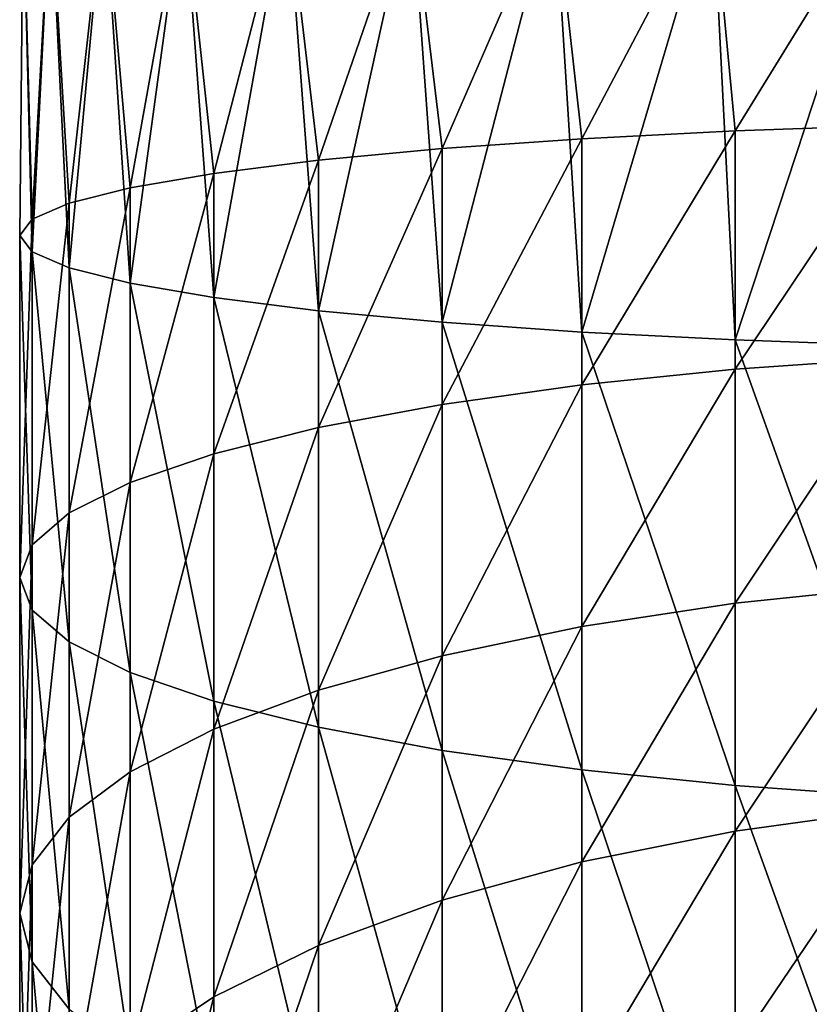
# Model space of a CAD drawing. Header units: metres. Extents: x -24 to 24, y -127 to 24.
# Tile 8 of 49: x -12 to -4, y -90 to -80. Entities that reach past the tile are written whole.
import ezdxf

# ---------------------------------------------------------------- set-up
doc = ezdxf.new("R2010")
doc.units = ezdxf.units.M
doc.layers.add('solid_12421051_071', color=7, linetype='CONTINUOUS')

msp = doc.modelspace()

# ---------------------------------------------------------------- linework, layer by layer
at = {"layer": 'solid_12421051_071'}
for points in [[(-12, -82.578278, 116.541138), (-11.966446, -79.199997, 117.596764), (-11.966446, -79.199997, 115.803238)], [(-12, -82.578278, 116.541138), (-11.877857, -82.738533, 118.241379), (-11.966446, -79.199997, 117.596764)], [(-11.877857, -82.418015, 114.840897), (-12, -82.578278, 116.541138), (-11.966446, -79.199997, 115.803238)], [(-11.877857, -82.738533, 118.241379), (-11.699135, -79.199997, 119.370255), (-11.966446, -79.199997, 117.596764)], [(-11.877857, -82.418015, 114.840897), (-11.966446, -79.199997, 115.803238), (-11.699135, -79.199997, 114.029747)], [(-11.877857, -82.738533, 118.241379), (-11.513916, -82.895531, 119.907013), (-11.699135, -79.199997, 119.370255)], [(-11.513916, -82.261017, 113.17527), (-11.877857, -82.418015, 114.840897), (-11.699135, -79.199997, 114.029747)], [(-11.513916, -82.895531, 119.907013), (-11.170485, -79.199997, 121.084091), (-11.699135, -79.199997, 119.370255)], [(-11.513916, -82.261017, 113.17527), (-11.699135, -79.199997, 114.029747), (-11.170485, -79.199997, 112.31591)], [(-11.513916, -82.895531, 119.907013), (-10.915584, -83.046074, 121.50412), (-11.170485, -79.199997, 121.084091)], [(-10.915584, -82.110481, 111.578156), (-11.513916, -82.261017, 113.17527), (-11.170485, -79.199997, 112.31591)], [(-10.915584, -83.046074, 121.50412), (-10.392304, -79.199997, 122.699997), (-11.170485, -79.199997, 121.084091)], [(-10.915584, -82.110481, 111.578156), (-11.170485, -79.199997, 112.31591), (-10.392304, -79.199997, 110.699997)], [(-10.915584, -83.046074, 121.50412), (-10.095042, -83.187088, 123.000198), (-10.392304, -79.199997, 122.699997)], [(-10.095042, -81.969467, 110.082077), (-10.915584, -82.110481, 111.578156), (-10.392304, -79.199997, 110.699997)], [(-10.095042, -83.187088, 123.000198), (-9.381978, -79.199997, 124.181877), (-10.392304, -79.199997, 122.699997)], [(-10.095042, -81.969467, 110.082077), (-10.392304, -79.199997, 110.699997), (-9.381978, -79.199997, 109.218124)], [(-10.095042, -83.187088, 123.000198), (-9.068995, -83.315712, 124.364792), (-9.381978, -79.199997, 124.181877)], [(-9.068995, -81.840843, 108.717491), (-10.095042, -81.969467, 110.082077), (-9.381978, -79.199997, 109.218124)], [(-9.068995, -83.315712, 124.364792), (-8.162073, -79.199997, 125.49662), (-9.381978, -79.199997, 124.181877)], [(-9.068995, -81.840843, 108.717491), (-9.381978, -79.199997, 109.218124), (-8.162073, -79.199997, 107.903381)], [(-9.068995, -83.315712, 124.364792), (-7.858329, -83.429321, 125.570114), (-8.162073, -79.199997, 125.49662)], [(-7.858329, -81.727234, 107.512161), (-9.068995, -81.840843, 108.717491), (-8.162073, -79.199997, 107.903381)], [(-7.858329, -83.429321, 125.570114), (-6.75984, -79.199997, 126.614868), (-8.162073, -79.199997, 125.49662)], [(-7.858329, -81.727234, 107.512161), (-8.162073, -79.199997, 107.903381), (-6.75984, -79.199997, 106.785133)], [(-7.858329, -83.429321, 125.570114), (-6.48769, -83.525604, 126.591637), (-6.75984, -79.199997, 126.614868)], [(-6.48769, -81.630943, 106.490646), (-7.858329, -81.727234, 107.512161), (-6.75984, -79.199997, 106.785133)], [(-6.48769, -83.525604, 126.591637), (-5.206605, -79.199997, 127.511627), (-6.75984, -79.199997, 126.614868)], [(-6.48769, -81.630943, 106.490646), (-6.75984, -79.199997, 106.785133), (-5.206605, -79.199997, 105.888374)], [(-6.48769, -83.525604, 126.591637), (-4.98498, -83.602608, 127.408554), (-5.206605, -79.199997, 127.511627)], [(-4.98498, -81.553947, 105.673721), (-6.48769, -81.630943, 106.490646), (-5.206605, -79.199997, 105.888374)], [(-4.98498, -83.602608, 127.408554), (-3.537062, -79.199997, 128.16687), (-5.206605, -79.199997, 127.511627)], [(-4.98498, -81.553947, 105.673721), (-5.206605, -79.199997, 105.888374), (-3.537062, -79.199997, 105.233124)], [(-4.98498, -83.602608, 127.408554), (-3.380791, -83.658752, 128.004242), (-3.537062, -79.199997, 128.16687)], [(-3.380791, -81.497795, 105.078033), (-4.98498, -81.553947, 105.673721), (-3.537062, -79.199997, 105.233124)], [(-4.98498, -83.889435, 105.342178), (-4.98498, -81.553947, 105.673721), (-3.380791, -81.497795, 105.078033)], [(-4.98498, -83.889435, 105.342178), (-3.380791, -81.497795, 105.078033), (-3.380791, -83.77758, 104.754402)], [(-7.858329, -84.23465, 107.156219), (-7.858329, -81.727234, 107.512161), (-6.48769, -81.630943, 106.490646)], [(-7.858329, -84.23465, 107.156219), (-6.48769, -81.630943, 106.490646), (-6.48769, -84.042831, 106.148254)], [(-6.48769, -84.042831, 106.148254), (-6.48769, -81.630943, 106.490646), (-4.98498, -81.553947, 105.673721)], [(-6.48769, -84.042831, 106.148254), (-4.98498, -81.553947, 105.673721), (-4.98498, -83.889435, 105.342178)], [(-9.068995, -84.460976, 108.345535), (-9.068995, -81.840843, 108.717491), (-7.858329, -81.727234, 107.512161)], [(-9.068995, -84.460976, 108.345535), (-7.858329, -81.727234, 107.512161), (-7.858329, -84.23465, 107.156219)], [(-10.095042, -84.717209, 109.692017), (-10.095042, -81.969467, 110.082077), (-9.068995, -81.840843, 108.717491)], [(-10.095042, -84.717209, 109.692017), (-9.068995, -81.840843, 108.717491), (-9.068995, -84.460976, 108.345535)], [(-10.915584, -84.998138, 111.168228), (-10.915584, -82.110481, 111.578156), (-10.095042, -81.969467, 110.082077)], [(-10.915584, -84.998138, 111.168228), (-10.095042, -81.969467, 110.082077), (-10.095042, -84.717209, 109.692017)], [(-11.513916, -85.298035, 112.744141), (-11.513916, -82.261017, 113.17527), (-10.915584, -82.110481, 111.578156)], [(-11.513916, -85.298035, 112.744141), (-10.915584, -82.110481, 111.578156), (-10.915584, -84.998138, 111.168228)], [(-11.877857, -85.610794, 114.387657), (-11.877857, -82.418015, 114.840897), (-11.513916, -82.261017, 113.17527)], [(-11.877857, -85.610794, 114.387657), (-11.513916, -82.261017, 113.17527), (-11.513916, -85.298035, 112.744141)], [(-12, -85.930061, 116.065323), (-12, -82.578278, 116.541138), (-11.877857, -82.418015, 114.840897)], [(-12, -85.930061, 116.065323), (-11.877857, -82.418015, 114.840897), (-11.877857, -85.610794, 114.387657)], [(-11.877857, -86.249321, 117.742996), (-11.877857, -82.738533, 118.241379), (-12, -82.578278, 116.541138)], [(-11.877857, -86.249321, 117.742996), (-12, -82.578278, 116.541138), (-12, -85.930061, 116.065323)], [(-11.513916, -86.562088, 119.386513), (-11.513916, -82.895531, 119.907013), (-11.877857, -82.738533, 118.241379)], [(-11.513916, -86.562088, 119.386513), (-11.877857, -82.738533, 118.241379), (-11.877857, -86.249321, 117.742996)], [(-10.915584, -86.861984, 120.962425), (-10.915584, -83.046074, 121.50412), (-11.513916, -82.895531, 119.907013)], [(-10.915584, -86.861984, 120.962425), (-11.513916, -82.895531, 119.907013), (-11.513916, -86.562088, 119.386513)], [(-10.095042, -87.142906, 122.438637), (-10.095042, -83.187088, 123.000198), (-10.915584, -83.046074, 121.50412)], [(-10.095042, -87.142906, 122.438637), (-10.915584, -83.046074, 121.50412), (-10.915584, -86.861984, 120.962425)], [(-9.068995, -87.399147, 123.78511), (-9.068995, -83.315712, 124.364792), (-10.095042, -83.187088, 123.000198)], [(-9.068995, -87.399147, 123.78511), (-10.095042, -83.187088, 123.000198), (-10.095042, -87.142906, 122.438637)], [(-7.858329, -87.625473, 124.974434), (-7.858329, -83.429321, 125.570114), (-9.068995, -83.315712, 124.364792)], [(-7.858329, -87.625473, 124.974434), (-9.068995, -83.315712, 124.364792), (-9.068995, -87.399147, 123.78511)], [(-6.48769, -87.817291, 125.982391), (-6.48769, -83.525604, 126.591637), (-7.858329, -83.429321, 125.570114)], [(-6.48769, -87.817291, 125.982391), (-7.858329, -83.429321, 125.570114), (-7.858329, -87.625473, 124.974434)], [(-4.98498, -87.970688, 126.788467), (-4.98498, -83.602608, 127.408554), (-6.48769, -83.525604, 126.591637)], [(-4.98498, -87.970688, 126.788467), (-6.48769, -83.525604, 126.591637), (-6.48769, -87.817291, 125.982391)], [(-3.380791, -88.082542, 127.376251), (-3.380791, -83.658752, 128.004242), (-4.98498, -83.602608, 127.408554)], [(-3.380791, -88.082542, 127.376251), (-4.98498, -83.602608, 127.408554), (-4.98498, -87.970688, 126.788467)], [(-3.380791, -83.77758, 104.754402), (-3.380791, -86.016876, 104.218048), (-4.98498, -86.183449, 104.792725)], [(-4.98498, -83.889435, 105.342178), (-3.380791, -83.77758, 104.754402), (-4.98498, -86.183449, 104.792725)], [(-4.98498, -83.889435, 105.342178), (-4.98498, -86.183449, 104.792725), (-6.48769, -86.411888, 105.580826)], [(-6.48769, -84.042831, 106.148254), (-4.98498, -83.889435, 105.342178), (-6.48769, -86.411888, 105.580826)], [(-6.48769, -84.042831, 106.148254), (-6.48769, -86.411888, 105.580826), (-7.858329, -86.69754, 106.566307)], [(-7.858329, -84.23465, 107.156219), (-6.48769, -84.042831, 106.148254), (-7.858329, -86.69754, 106.566307)], [(-7.858329, -84.23465, 107.156219), (-7.858329, -86.69754, 106.566307), (-9.068995, -87.034584, 107.729111)], [(-9.068995, -84.460976, 108.345535), (-7.858329, -84.23465, 107.156219), (-9.068995, -87.034584, 107.729111)], [(-9.068995, -84.460976, 108.345535), (-9.068995, -87.034584, 107.729111), (-10.095042, -87.416168, 109.045563)], [(-10.095042, -84.717209, 109.692017), (-9.068995, -84.460976, 108.345535), (-10.095042, -87.416168, 109.045563)], [(-10.095042, -84.717209, 109.692017), (-10.095042, -87.416168, 109.045563), (-10.915584, -87.834518, 110.488869)], [(-10.915584, -84.998138, 111.168228), (-10.095042, -84.717209, 109.692017), (-10.915584, -87.834518, 110.488869)], [(-10.915584, -84.998138, 111.168228), (-10.915584, -87.834518, 110.488869), (-11.513916, -88.28112, 112.029633)], [(-11.513916, -85.298035, 112.744141), (-10.915584, -84.998138, 111.168228), (-11.513916, -88.28112, 112.029633)], [(-11.513916, -85.298035, 112.744141), (-11.513916, -88.28112, 112.029633), (-11.877857, -88.746887, 113.636505)], [(-11.877857, -85.610794, 114.387657), (-11.513916, -85.298035, 112.744141), (-11.877857, -88.746887, 113.636505)], [(-11.877857, -85.610794, 114.387657), (-11.877857, -88.746887, 113.636505), (-12, -89.222328, 115.276772)], [(-12, -85.930061, 116.065323), (-11.877857, -85.610794, 114.387657), (-12, -89.222328, 115.276772)], [(-12, -85.930061, 116.065323), (-12, -89.222328, 115.276772), (-11.877857, -89.697769, 116.91703)], [(-11.877857, -86.249321, 117.742996), (-12, -85.930061, 116.065323), (-11.877857, -89.697769, 116.91703)], [(-3.380791, -86.016876, 104.218048), (-3.380791, -88.195892, 103.473717), (-4.98498, -88.41571, 104.030205)], [(-4.98498, -86.183449, 104.792725), (-3.380791, -86.016876, 104.218048), (-4.98498, -88.41571, 104.030205)], [(-4.98498, -86.183449, 104.792725), (-4.98498, -88.41571, 104.030205), (-6.48769, -88.717171, 104.793365)], [(-6.48769, -86.411888, 105.580826), (-4.98498, -86.183449, 104.792725), (-6.48769, -88.717171, 104.793365)], [(-11.877857, -86.249321, 117.742996), (-11.877857, -89.697769, 116.91703), (-11.513916, -90.163536, 118.523903)], [(-11.513916, -86.562088, 119.386513), (-11.877857, -86.249321, 117.742996), (-11.513916, -90.163536, 118.523903)], [(-6.48769, -86.411888, 105.580826), (-6.48769, -88.717171, 104.793365), (-7.858329, -89.094124, 105.747658)], [(-7.858329, -86.69754, 106.566307), (-6.48769, -86.411888, 105.580826), (-7.858329, -89.094124, 105.747658)], [(-11.513916, -86.562088, 119.386513), (-11.513916, -90.163536, 118.523903), (-10.915584, -90.610138, 120.064674)], [(-10.915584, -86.861984, 120.962425), (-11.513916, -86.562088, 119.386513), (-10.915584, -90.610138, 120.064674)], [(-7.858329, -86.69754, 106.566307), (-7.858329, -89.094124, 105.747658), (-9.068995, -89.53891, 106.873665)], [(-9.068995, -87.034584, 107.729111), (-7.858329, -86.69754, 106.566307), (-9.068995, -89.53891, 106.873665)], [(-10.915584, -86.861984, 120.962425), (-10.915584, -90.610138, 120.064674), (-10.095042, -91.028488, 121.507973)], [(-10.095042, -87.142906, 122.438637), (-10.915584, -86.861984, 120.962425), (-10.095042, -91.028488, 121.507973)], [(-9.068995, -87.034584, 107.729111), (-9.068995, -89.53891, 106.873665), (-10.095042, -90.042465, 108.148453)], [(-10.095042, -87.416168, 109.045563), (-9.068995, -87.034584, 107.729111), (-10.095042, -90.042465, 108.148453)], [(-10.095042, -87.142906, 122.438637), (-10.095042, -91.028488, 121.507973), (-9.068995, -91.410072, 122.824425)], [(-9.068995, -87.399147, 123.78511), (-10.095042, -87.142906, 122.438637), (-9.068995, -91.410072, 122.824425)], [(-10.095042, -87.416168, 109.045563), (-10.095042, -90.042465, 108.148453), (-10.915584, -90.594543, 109.546074)], [(-10.915584, -87.834518, 110.488869), (-10.095042, -87.416168, 109.045563), (-10.915584, -90.594543, 109.546074)], [(-9.068995, -87.399147, 123.78511), (-9.068995, -91.410072, 122.824425), (-7.858329, -91.747116, 123.987228)], [(-7.858329, -87.625473, 124.974434), (-9.068995, -87.399147, 123.78511), (-7.858329, -91.747116, 123.987228)], [(-7.858329, -87.625473, 124.974434), (-7.858329, -91.747116, 123.987228), (-6.48769, -92.032768, 124.97271)], [(-6.48769, -87.817291, 125.982391), (-7.858329, -87.625473, 124.974434), (-6.48769, -92.032768, 124.97271)], [(-6.48769, -87.817291, 125.982391), (-6.48769, -92.032768, 124.97271), (-4.98498, -92.261208, 125.760811)], [(-4.98498, -87.970688, 126.788467), (-6.48769, -87.817291, 125.982391), (-4.98498, -92.261208, 125.760811)], [(-10.915584, -87.834518, 110.488869), (-10.915584, -90.594543, 109.546074), (-11.513916, -91.183907, 111.038078)], [(-11.513916, -88.28112, 112.029633), (-10.915584, -87.834518, 110.488869), (-11.513916, -91.183907, 111.038078)], [(-4.98498, -87.970688, 126.788467), (-4.98498, -92.261208, 125.760811), (-3.380791, -92.42778, 126.335487)], [(-3.380791, -88.082542, 127.376251), (-4.98498, -87.970688, 126.788467), (-3.380791, -92.42778, 126.335487)], [(-3.380791, -88.195892, 103.473717), (-3.380791, -90.295357, 102.528), (-4.98498, -90.566475, 103.061378)], [(-4.98498, -88.41571, 104.030205), (-3.380791, -88.195892, 103.473717), (-4.98498, -90.566475, 103.061378)], [(-11.513916, -88.28112, 112.029633), (-11.513916, -91.183907, 111.038078), (-11.877857, -91.798546, 112.594093)], [(-11.877857, -88.746887, 113.636505), (-11.513916, -88.28112, 112.029633), (-11.877857, -91.798546, 112.594093)], [(-4.98498, -88.41571, 104.030205), (-4.98498, -90.566475, 103.061378), (-6.48769, -90.938286, 103.792847)], [(-6.48769, -88.717171, 104.793365), (-4.98498, -88.41571, 104.030205), (-6.48769, -90.938286, 103.792847)], [(-11.877857, -88.746887, 113.636505), (-11.877857, -91.798546, 112.594093), (-12, -92.425964, 114.182442)], [(-12, -89.222328, 115.276772), (-11.877857, -88.746887, 113.636505), (-12, -92.425964, 114.182442)], [(-6.48769, -88.717171, 104.793365), (-6.48769, -90.938286, 103.792847), (-7.858329, -91.403221, 104.707512)], [(-7.858329, -89.094124, 105.747658), (-6.48769, -88.717171, 104.793365), (-7.858329, -91.403221, 104.707512)], [(-7.858329, -89.094124, 105.747658), (-7.858329, -91.403221, 104.707512), (-9.068995, -91.951805, 105.786751)], [(-9.068995, -89.53891, 106.873665), (-7.858329, -89.094124, 105.747658), (-9.068995, -91.951805, 105.786751)], [(-12, -89.222328, 115.276772), (-12, -92.425964, 114.182442), (-11.877857, -93.053383, 115.77079)], [(-11.877857, -89.697769, 116.91703), (-12, -89.222328, 115.276772), (-11.877857, -93.053383, 115.77079)], [(-9.068995, -89.53891, 106.873665), (-9.068995, -91.951805, 105.786751), (-10.095042, -92.572884, 107.008598)], [(-10.095042, -90.042465, 108.148453), (-9.068995, -89.53891, 106.873665), (-10.095042, -92.572884, 107.008598)], [(-11.877857, -89.697769, 116.91703), (-11.877857, -93.053383, 115.77079), (-11.513916, -93.66803, 117.326805)], [(-11.513916, -90.163536, 118.523903), (-11.877857, -89.697769, 116.91703), (-11.513916, -93.66803, 117.326805)], [(-10.095042, -90.042465, 108.148453), (-10.095042, -92.572884, 107.008598), (-10.915584, -93.253807, 108.348183)], [(-10.915584, -90.594543, 109.546074), (-10.095042, -90.042465, 108.148453), (-10.915584, -93.253807, 108.348183)]]:
    msp.add_3dface(points, dxfattribs=at)

doc.saveas('drawing.dxf')
